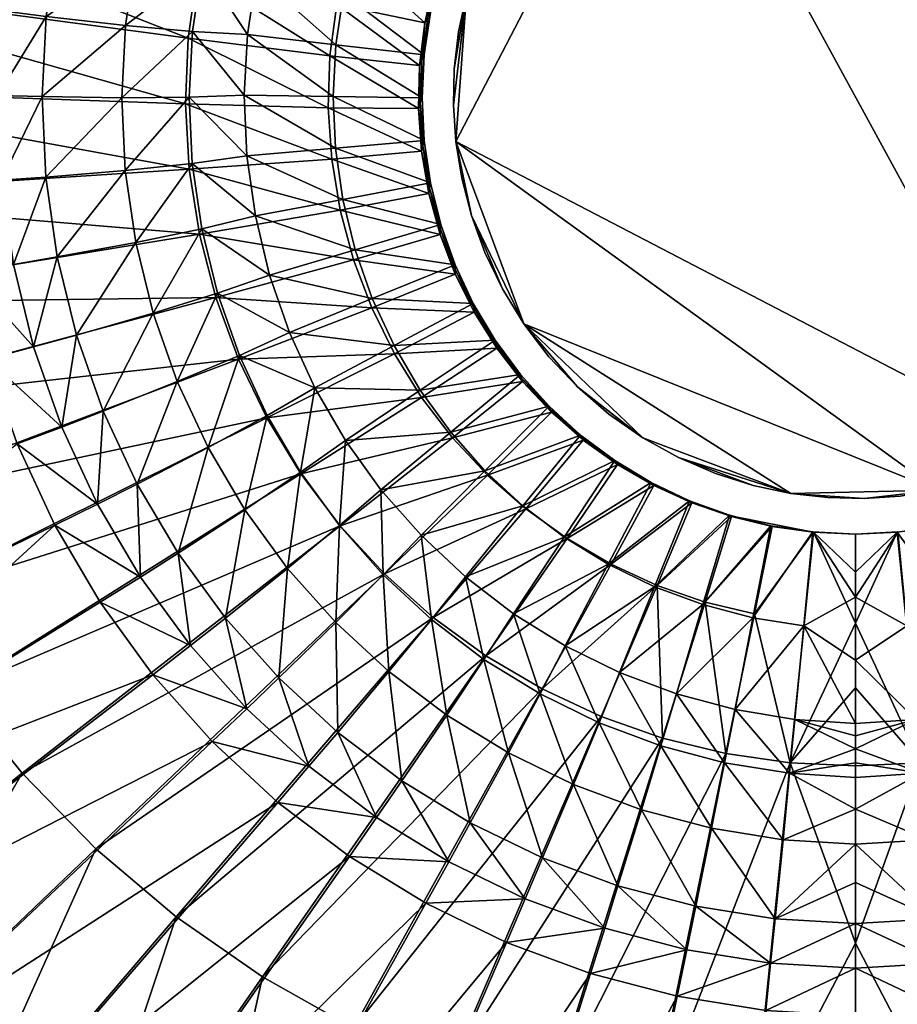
# Model space of a CAD drawing. Header units: inches. Extents: x -8.3 to 8.3, y -8.1 to 8.4.
# Tile 6 of 19: x -1.9 to 0.1, y -2 to 0.2. Entities that reach past the tile are written whole.
import ezdxf

# ---------------------------------------------------------------- set-up
doc = ezdxf.new("R2010")
doc.units = ezdxf.units.IN
doc.layers.get('0').update_dxf_attribs({"true_color": 0xc2ced6})

msp = doc.modelspace()

# ---------------------------------------------------------------- meshes
at = {"color": 7, "true_color": 0xf7fdff}
mesh = msp.add_polyface(dxfattribs=at)
corners = [(-1.8225, 0.1803, 1.1656), (-1.8318, -0.0002, 1.1652), (-1.932, 0.0025, 1.2358), (-1.922, 0.1928, 1.2363), (-1.6441, 0.1602, 0.9183), (-1.6522, -0.0028, 0.9181), (-1.4929, 0.1467, 0.5301), (-1.5004, -0.0017, 0.53), (-1.7959, 0.3589, 1.1658), (-1.8936, 0.3811, 1.2365), (-1.6202, 0.3216, 0.9185), (-1.4711, 0.2935, 0.5302), (-1.752, 0.5341, 1.1659), (-1.8472, 0.5658, 1.2366), (-1.5809, 0.4799, 0.9186), (-1.4353, 0.4376, 0.5302), (-1.6915, 0.7043, 1.1657), (-1.7831, 0.745, 1.2365), (-1.5265, 0.6336, 0.9185), (-1.6147, 0.8677, 1.1655), (-1.4574, 0.7814, 0.9183), (-2.0391, 0.0061, 1.2712), (-2.0283, 0.2069, 1.2717), (-1.998, 0.4056, 1.272), (-1.8807, 0.7893, 1.272), (-1.9487, 0.6004, 1.2721), (-3.0323, 0.6555, 1.2824), (-2.9537, 0.9504, 1.2825), (-3.0819, 0.3539, 1.2819), (-2.4718, 0.5105, 2.1579), (-2.4975, 0.2643, 2.1514), (-1.5027, 0.1317, 1.7837), (-1.482, 0.2785, 1.7841), (-2.4216, 0.7539, 2.1642), (-1.447, 0.4226, 1.7843), (-2.3473, 0.9921, 2.1702), (-1.3979, 0.5627, 1.7842), (-2.4989, 0.0179, 2.1448), (-1.5088, -0.0162, 1.7832)]
mesh.append_faces([[corners[k] for k in face] for face in [(0, 1, 2), (2, 3, 0), (4, 5, 1), (1, 0, 4), (6, 7, 5), (5, 4, 6), (8, 0, 3), (3, 9, 8), (10, 4, 0), (0, 8, 10), (11, 6, 4), (4, 10, 11), (12, 8, 9), (9, 13, 12), (14, 10, 8), (8, 12, 14), (10, 14, 15), (16, 12, 13), (13, 17, 16), (18, 14, 12), (12, 16, 18), (19, 16, 17), (20, 18, 16), (16, 19, 20), (22, 3, 2), (23, 9, 3), (24, 17, 13), (25, 13, 9), (23, 26, 27), (29, 30, 31), (33, 29, 32), (35, 33, 34), (30, 37, 38)]], dxfattribs={"vtx0": -1, "vtx1": -1, "vtx2": -1, "color": 7})
mesh.append_faces([[corners[k] for k in face] for face in [(2, 21, 22), (3, 22, 23), (13, 25, 24), (9, 23, 25), (26, 23, 22), (27, 25, 23), (28, 22, 21)]], dxfattribs={"vtx0": -1, "vtx2": -1, "color": 7})
mesh.append_faces([[corners[k] for k in face] for face in [(31, 32, 29), (32, 34, 33), (34, 36, 35), (38, 31, 30)]], dxfattribs={"vtx1": -1, "vtx2": -1, "color": 7})
at = {"color": 9, "true_color": 0xc8c8c8}
mesh = msp.add_polyface(dxfattribs=at)
corners = [(-0.9053, -0.0197, 1.0827), (-0.9053, -0.0197, 1.2795), (-0.9034, 0.0617, 1.0827), (-0.9034, 0.0617, 1.2795), (-0.8999, -0.1009, 1.0827), (-0.8999, -0.1009, 1.2795), (-0.8938, 0.1454, 1.0827), (-0.8938, 0.1454, 1.2795), (-0.8866, -0.1841, 1.0827), (-0.8866, -0.1841, 1.2795), (-0.8758, 0.2302, 1.0827), (-0.8758, 0.2302, 1.2795), (-0.8649, -0.268, 1.0827), (-0.8649, -0.268, 1.2795), (-0.849, 0.3149, 1.0827), (-0.849, 0.3149, 1.2795), (-0.8345, -0.3515, 1.0827), (-0.8345, -0.3515, 1.2795), (-0.8132, 0.3983, 1.0827), (-0.8132, 0.3983, 1.2795), (-0.7951, -0.4333, 1.0827), (-0.7951, -0.4333, 1.2795), (-0.7685, 0.4789, 1.0827), (-0.7685, 0.4789, 1.2795), (-0.747, -0.5119, 1.0827), (-0.747, -0.5119, 1.2795), (-0.7152, 0.5553, 1.0827), (-0.7152, 0.5553, 1.2795), (-0.6904, -0.5859, 1.0827), (-0.6904, -0.5859, 1.2795), (-0.6541, 0.6262, 1.0827), (-0.6541, 0.6262, 1.2795), (-0.6262, -0.6541, 1.0827), (-0.6262, -0.6541, 1.2795), (-0.5859, 0.6904, 1.0827), (-0.5859, 0.6904, 1.2795), (-0.5553, -0.7152, 1.0827), (-0.5553, -0.7152, 1.2795), (-0.5119, 0.747, 1.0827), (-0.5119, 0.747, 1.2795), (-0.4789, -0.7685, 1.0827), (-0.4789, -0.7685, 1.2795), (-0.4333, 0.7951, 1.0827), (-0.4333, 0.7951, 1.2795), (-0.3983, -0.8132, 1.0827), (-0.3983, -0.8132, 1.2795), (-0.3515, 0.8345, 1.0827), (-0.3515, 0.8345, 1.2795), (-0.3149, -0.849, 1.0827), (-0.3149, -0.849, 1.2795), (-0.268, 0.8649, 1.0827), (-0.268, 0.8649, 1.2795), (-0.2302, -0.8758, 1.0827), (-0.2302, -0.8758, 1.2795), (-0.1841, 0.8866, 1.0827), (-0.1841, 0.8866, 1.2795), (-0.1454, -0.8938, 1.0827), (-0.1454, -0.8938, 1.2795), (-0.1009, 0.8999, 1.0827), (-0.1009, 0.8999, 1.2795), (-0.0617, -0.9034, 1.0827), (-0.0617, -0.9034, 1.2795), (-0.0197, 0.9053, 1.0827), (-0.0197, 0.9053, 1.2795), (0.0197, -0.9053, 1.0827), (0.0197, -0.9053, 1.2795), (0.0617, 0.9034, 1.0827), (0.0617, 0.9034, 1.2795), (0.1009, -0.8999, 1.0827), (0.1009, -0.8999, 1.2795), (0.1454, 0.8938, 1.0827), (0.1454, 0.8938, 1.2795), (0.1841, -0.8866, 1.0827), (0.1841, -0.8866, 1.2795), (0.2302, 0.8758, 1.0827), (0.2302, 0.8758, 1.2795), (0.268, -0.8649, 1.0827), (0.268, -0.8649, 1.2795), (0.3149, 0.849, 1.0827), (0.3149, 0.849, 1.2795), (0.3515, -0.8345, 1.0827), (0.3515, -0.8345, 1.2795), (0.3983, 0.8132, 1.0827), (0.3983, 0.8132, 1.2795), (0.4333, -0.7951, 1.0827), (0.4333, -0.7951, 1.2795), (0.4789, 0.7685, 1.0827), (0.4789, 0.7685, 1.2795), (0.5119, -0.747, 1.0827), (0.5119, -0.747, 1.2795), (0.5553, 0.7152, 1.0827), (0.5553, 0.7152, 1.2795), (0.5859, -0.6904, 1.0827), (0.5859, -0.6904, 1.2795), (0.6262, 0.6541, 1.0827), (0.6262, 0.6541, 1.2795), (0.6541, -0.6262, 1.0827), (0.6541, -0.6262, 1.2795), (0.6904, 0.5859, 1.0827), (0.6904, 0.5859, 1.2795), (0.7152, -0.5553, 1.0827), (0.7152, -0.5553, 1.2795), (0.747, 0.5119, 1.0827), (0.747, 0.5119, 1.2795), (0.7685, -0.4789, 1.0827), (0.7685, -0.4789, 1.2795), (0.7951, 0.4333, 1.0827), (0.7951, 0.4333, 1.2795), (0.8132, -0.3983, 1.0827), (0.8132, -0.3983, 1.2795), (0.8345, 0.3515, 1.0827), (0.8345, 0.3515, 1.2795), (0.849, -0.3149, 1.0827), (0.849, -0.3149, 1.2795), (0.8649, 0.268, 1.0827), (0.8649, 0.268, 1.2795), (0.8758, -0.2302, 1.0827), (0.8758, -0.2302, 1.2795), (0.8866, 0.1841, 1.0827), (0.8866, 0.1841, 1.2795), (0.8938, -0.1454, 1.0827), (0.8938, -0.1454, 1.2795), (0.8999, 0.1009, 1.0827), (0.8999, 0.1009, 1.2795), (0.9034, -0.0617, 1.0827), (0.9034, -0.0617, 1.2795), (0.9053, 0.0197, 1.0827), (0.9053, 0.0197, 1.2795)]
mesh.append_faces([[corners[k] for k in face] for face in [(4, 12, 8), (10, 2, 6), (26, 18, 22), (42, 34, 38), (84, 92, 88), (100, 108, 104), (120, 126, 124), (82, 74, 78), (70, 62, 66), (21, 13, 17), (33, 25, 29), (53, 45, 49), (41, 33, 37), (11, 19, 15), (43, 51, 47), (65, 57, 61), (73, 65, 69), (121, 113, 117), (87, 95, 91), (103, 111, 107)]], dxfattribs={"vtx0": -1, "color": 9})
mesh.append_faces([[corners[k] for k in face] for face in [(40, 56, 44), (54, 42, 50), (80, 72, 84), (92, 84, 96), (25, 13, 21), (5, 11, 1), (57, 45, 53), (113, 121, 109), (123, 121, 127)]], dxfattribs={"vtx0": -1, "vtx1": -1, "color": 9})
mesh.append_faces([[corners[k] for k in face] for face in [(72, 24, 4), (24, 12, 4), (42, 84, 4), (40, 24, 56), (24, 40, 32), (72, 56, 24), (18, 42, 10), (18, 26, 34), (42, 18, 34), (10, 42, 4), (42, 62, 84), (84, 72, 4), (70, 84, 62), (102, 108, 84), (122, 120, 108), (108, 96, 84), (102, 82, 94), (82, 84, 70), (102, 84, 82), (102, 110, 122), (108, 102, 122), (64, 56, 72), (73, 5, 25), (25, 5, 13), (43, 5, 85), (41, 57, 25), (25, 33, 41), (73, 25, 57), (19, 11, 43), (19, 35, 27), (43, 35, 19), (11, 5, 43), (43, 85, 63), (85, 5, 73), (71, 63, 85), (103, 85, 109), (123, 109, 121), (109, 85, 97), (103, 95, 83), (83, 71, 85), (103, 83, 85), (103, 123, 111), (109, 123, 103), (65, 73, 57)]], dxfattribs={"vtx0": -1, "vtx1": -1, "vtx2": -1, "color": 9})
mesh.append_faces([[corners[k] for k in face] for face in [(10, 0, 2), (42, 54, 58), (42, 58, 62), (108, 100, 96), (94, 82, 86), (82, 70, 74), (110, 118, 122), (11, 3, 1), (43, 59, 55), (43, 63, 59), (109, 97, 101), (95, 87, 83), (83, 75, 71), (111, 123, 119)]], dxfattribs={"vtx0": -1, "vtx2": -1, "color": 9})
mesh.append_faces([[corners[k] for k in face] for face in [(30, 34, 26), (76, 72, 80), (114, 118, 110), (98, 102, 94), (31, 27, 35), (77, 81, 73), (115, 111, 119), (99, 95, 103)]], dxfattribs={"vtx1": -1, "color": 9})
mesh.append_faces([[corners[k] for k in face] for face in [(62, 58, 59), (59, 63, 62), (58, 54, 55), (55, 59, 58), (54, 50, 51), (51, 55, 54), (50, 46, 47), (47, 51, 50), (46, 42, 43), (43, 47, 46), (42, 38, 39), (39, 43, 42), (38, 34, 35), (35, 39, 38), (34, 30, 31), (31, 35, 34), (30, 26, 27), (27, 31, 30), (26, 22, 23), (23, 27, 26), (22, 18, 19), (19, 23, 22), (18, 14, 15), (15, 19, 18), (14, 10, 11), (11, 15, 14), (10, 6, 7), (7, 11, 10), (6, 2, 3), (3, 7, 6), (2, 0, 1), (1, 3, 2), (0, 4, 5), (5, 1, 0), (4, 8, 9), (9, 5, 4), (8, 12, 13), (13, 9, 8), (12, 16, 17), (17, 13, 12), (16, 20, 21), (21, 17, 16), (20, 24, 25), (25, 21, 20), (24, 28, 29), (29, 25, 24), (28, 32, 33), (33, 29, 28), (32, 36, 37), (37, 33, 32), (36, 40, 41), (41, 37, 36), (40, 44, 45), (45, 41, 40), (44, 48, 49), (49, 45, 44), (48, 52, 53), (53, 49, 48), (52, 56, 57), (57, 53, 52), (56, 60, 61), (61, 57, 56), (60, 64, 65), (65, 61, 60), (64, 68, 69), (69, 65, 64), (68, 72, 73), (73, 69, 68), (72, 76, 77), (77, 73, 72), (76, 80, 81), (81, 77, 76), (80, 84, 85), (85, 81, 80), (84, 88, 89), (89, 85, 84), (88, 92, 93), (93, 89, 88), (92, 96, 97), (97, 93, 92), (96, 100, 101), (101, 97, 96), (100, 104, 105), (105, 101, 100), (104, 108, 109), (109, 105, 104), (108, 112, 113), (113, 109, 108), (112, 116, 117), (117, 113, 112), (116, 120, 121), (121, 117, 116), (120, 124, 125), (125, 121, 120), (124, 126, 127), (127, 125, 124), (126, 122, 123), (123, 127, 126), (122, 118, 119), (119, 123, 122), (118, 114, 115), (115, 119, 118), (114, 110, 111), (111, 115, 114), (110, 106, 107), (107, 111, 110), (106, 102, 103), (103, 107, 106), (102, 98, 99), (99, 103, 102), (98, 94, 95), (95, 99, 98), (94, 90, 91), (91, 95, 94), (90, 86, 87), (87, 91, 90), (86, 82, 83), (83, 87, 86), (82, 78, 79), (79, 83, 82), (78, 74, 75), (75, 79, 78), (74, 70, 71), (71, 75, 74), (70, 66, 67), (67, 71, 70), (66, 62, 63), (63, 67, 66), (24, 20, 12), (4, 0, 10), (56, 52, 44), (112, 108, 120), (122, 126, 120), (41, 45, 57), (55, 51, 43), (81, 85, 73), (93, 97, 85)]], dxfattribs={"vtx1": -1, "vtx2": -1, "color": 9})
mesh.append_faces([[corners[k] for k in face] for face in [(20, 16, 12), (32, 28, 24), (52, 48, 44), (40, 36, 32), (10, 14, 18), (42, 46, 50), (64, 60, 56), (72, 68, 64), (120, 116, 112), (86, 90, 94), (102, 106, 110), (5, 9, 13), (11, 7, 3), (27, 23, 19), (43, 39, 35), (85, 89, 93), (101, 105, 109), (121, 125, 127), (83, 79, 75), (71, 67, 63)]], dxfattribs={"vtx2": -1, "color": 9})
at = {"color": 7, "true_color": 0xf7fdff}
mesh = msp.add_polyface(dxfattribs=at)
corners = [(-0.9571, 0.1891), (-1.1528, 0.232, 0.0004), (-1.1245, 0.345, 0.0004), (-0.9338, 0.2827), (-0.9711, 0.0937), (-1.17, 0.1167, 0.0004), (-1.176, 0.0003, 0.0004), (-0.9758, -0.0026), (-0.9711, -0.099), (-1.3689, 0.1397, 0.0008), (-1.3485, 0.2748, 0.0008), (-1.3763, 0.0032, 0.0008), (-1.3151, 0.4072, 0.0008), (-1.4353, 0.4376, 0.5302), (-1.4711, 0.2935, 0.5302), (-1.6202, 0.3216, 0.9185), (-1.4929, 0.1467, 0.5301), (-1.5004, -0.0017, 0.53), (-0.98, -0.0147, 0.6081), (-0.9764, 0.0819, 0.6082), (-0.9817, 0.07, 1.2164), (-0.9842, -0.0267, 1.2161), (-0.9696, 0.1663, 1.2165), (-0.9633, 0.1777, 0.6083), (-0.948, 0.2611, 1.2166), (-0.9409, 0.2719, 0.6083), (-1.1871, -0.0251, 1.5589), (-1.1834, 0.0914, 1.5593), (-1.5027, 0.1317, 1.7837), (-1.5088, -0.0162, 1.7832), (-1.482, 0.2785, 1.7841), (-1.1682, 0.2072, 1.5596), (-1.447, 0.4226, 1.7843), (-1.1416, 0.3211, 1.5597), (-1.1039, 0.4321, 1.5597), (-0.9171, 0.3536, 1.2166)]
mesh.append_faces([[corners[k] for k in face] for face in [(0, 1, 2), (4, 5, 1), (7, 6, 5), (10, 1, 5), (9, 5, 6), (12, 2, 1), (13, 14, 15), (11, 17, 16), (9, 16, 14), (18, 19, 20), (19, 23, 22), (23, 25, 24), (23, 19, 4), (25, 23, 0), (19, 18, 7), (26, 27, 28), (27, 31, 30), (31, 33, 32), (31, 27, 20), (33, 31, 22), (34, 33, 24), (27, 26, 21)]], dxfattribs={"vtx0": -1, "vtx1": -1, "vtx2": -1, "color": 7})
mesh.append_faces([[corners[k] for k in face] for face in [(2, 3, 0), (1, 0, 4), (6, 7, 8), (5, 4, 7), (5, 9, 10), (6, 11, 9), (1, 10, 12), (16, 9, 11), (14, 10, 9)]], dxfattribs={"vtx0": -1, "vtx2": -1, "color": 7})
mesh.append_faces([[corners[k] for k in face] for face in [(12, 10, 14), (20, 21, 18), (22, 20, 19), (24, 22, 23), (4, 0, 23), (7, 4, 19), (28, 29, 26), (30, 28, 27), (32, 30, 31), (20, 22, 31), (22, 24, 33), (24, 35, 34), (21, 20, 27)]], dxfattribs={"vtx1": -1, "vtx2": -1, "color": 7})
mesh = msp.add_polyface(dxfattribs=at)
corners = [(-1.694, -0.7086, 1.1625), (-1.7543, -0.5374, 1.1632), (-1.5817, -0.4878, 0.9167), (-1.4367, -0.4427, 0.5292), (-1.3874, -0.5832, 0.5289), (-1.5272, -0.6422, 0.9162), (-1.7975, -0.3611, 1.164), (-1.8509, -0.5639, 1.2337), (-1.8963, -0.378, 1.2345), (-1.6209, -0.3287, 0.9172), (-1.4722, -0.298, 0.5295), (-1.8235, -0.1815, 1.1646), (-1.9234, -0.1886, 1.2352), (-1.6445, -0.1665, 0.9177), (-1.4935, -0.1505, 0.5298), (-1.8318, -0.0002, 1.1652), (-1.932, 0.0025, 1.2358), (-1.6522, -0.0028, 0.9181), (-1.5004, -0.0017, 0.53), (-2.0304, -0.1955, 1.2706), (-2.0021, -0.3953, 1.2697), (-2.0391, 0.0061, 1.2712), (-1.9545, -0.5915, 1.2688), (-1.3514, -0.269, 0.0008), (-1.3194, -0.4022, 0.0008), (-1.3704, -0.1335, 0.0008), (-1.3763, 0.0032, 0.0008), (-3.0527, -0.561, 1.2782), (-3.0922, -0.2572, 1.2797), (-3.102, 0.0485, 1.281), (-1.3896, -0.5913, 1.7797), (-1.4405, -0.4528, 1.7807), (-2.3606, -0.6993, 2.1254), (-2.4762, -0.2264, 2.1382), (-2.4298, -0.4662, 2.1317), (-1.4775, -0.3099, 1.7816), (-1.5004, -0.1639, 1.7824), (-1.5088, -0.0162, 1.7832), (-2.4989, 0.0179, 2.1448), (-1.1794, -0.1412, 1.5584)]
mesh.append_faces([[corners[k] for k in face] for face in [(0, 1, 2), (3, 4, 5), (5, 2, 3), (6, 1, 7), (7, 8, 6), (9, 2, 1), (1, 6, 9), (10, 3, 2), (2, 9, 10), (11, 6, 8), (8, 12, 11), (13, 9, 6), (6, 11, 13), (14, 10, 9), (9, 13, 14), (15, 11, 12), (12, 16, 15), (17, 13, 11), (11, 15, 17), (18, 14, 13), (13, 17, 18), (19, 12, 8), (21, 16, 12), (20, 8, 7), (24, 3, 10), (23, 10, 14), (25, 14, 18), (33, 34, 35), (38, 33, 36), (34, 32, 31)]], dxfattribs={"vtx0": -1, "vtx1": -1, "vtx2": -1, "color": 7})
mesh.append_faces([[corners[k] for k in face] for face in [(8, 20, 19), (12, 19, 21), (7, 22, 20), (10, 23, 24), (14, 25, 23), (18, 26, 25), (27, 20, 22), (28, 19, 20), (29, 21, 19)]], dxfattribs={"vtx0": -1, "vtx2": -1, "color": 7})
mesh.append_faces([[corners[k] for k in face] for face in [(30, 31, 32), (35, 36, 33), (36, 37, 38), (31, 35, 34), (37, 36, 39)]], dxfattribs={"vtx1": -1, "vtx2": -1, "color": 7})
mesh = msp.add_polyface(dxfattribs=at)
corners = [(-0.9711, -0.099), (-1.1708, -0.1162, 0.0004), (-1.176, 0.0003, 0.0004), (-0.9571, -0.1944), (-1.1542, -0.2317, 0.0004), (-0.9015, -0.3788), (-1.0881, -0.4552, 0.0004), (-1.1266, -0.3451, 0.0004), (-0.9338, -0.288), (-0.8606, -0.466), (-1.0391, -0.561, 0.0003), (-1.3514, -0.269, 0.0008), (-1.3704, -0.1335, 0.0008), (-1.3194, -0.4022, 0.0008), (-1.2746, -0.5316, 0.0007), (-1.3763, 0.0032, 0.0008), (-1.2176, -0.656, 0.0007), (-1.3874, -0.5832, 0.5289), (-1.4367, -0.4427, 0.5292), (-0.959, -0.2062, 0.6077), (-0.9742, -0.111, 0.6079), (-0.9773, -0.123, 1.2158), (-0.9842, -0.0267, 1.2161), (-0.98, -0.0147, 0.6081), (-0.9758, -0.0026), (-1.0381, -0.5796, 1.556), (-1.0893, -0.476, 1.5566), (-1.3896, -0.5913, 1.7797), (-1.4405, -0.4528, 1.7807), (-1.1302, -0.3677, 1.5573), (-1.5004, -0.1639, 1.7824), (-1.4775, -0.3099, 1.7816), (-1.1603, -0.2558, 1.5579), (-1.1794, -0.1412, 1.5584), (-1.1871, -0.0251, 1.5589), (-1.5088, -0.0162, 1.7832), (-0.8585, -0.4858, 1.2144), (-0.9355, -0.3107, 1.2151), (-0.961, -0.218, 1.2155), (-0.9012, -0.4002, 1.2147)]
mesh.append_faces([[corners[k] for k in face] for face in [(0, 1, 2), (3, 4, 1), (5, 6, 7), (9, 10, 6), (8, 7, 4), (12, 1, 4), (11, 4, 7), (13, 7, 6), (15, 2, 1), (14, 6, 10), (14, 17, 18), (19, 20, 21), (20, 23, 22), (23, 20, 0), (25, 26, 27), (26, 29, 28), (32, 33, 30), (29, 32, 31), (33, 34, 35), (26, 25, 36), (32, 29, 37), (33, 32, 38), (29, 26, 39), (34, 33, 21)]], dxfattribs={"vtx0": -1, "vtx1": -1, "vtx2": -1, "color": 7})
mesh.append_faces([[corners[k] for k in face] for face in [(1, 0, 3), (7, 8, 5), (4, 3, 8), (4, 11, 12), (7, 13, 11), (6, 14, 13), (1, 12, 15), (10, 16, 14), (17, 14, 16), (18, 13, 14)]], dxfattribs={"vtx0": -1, "vtx2": -1, "color": 7})
mesh.append_faces([[corners[k] for k in face] for face in [(22, 21, 20), (3, 0, 20), (0, 24, 23), (28, 27, 26), (30, 31, 32), (31, 28, 29), (37, 38, 32), (38, 21, 33), (39, 37, 29), (21, 22, 34)]], dxfattribs={"vtx1": -1, "vtx2": -1, "color": 7})
mesh = msp.add_polyface(dxfattribs=at)
corners = [(-1.0881, -0.4552, 0.0004), (-0.9015, -0.3788), (-0.8606, -0.466), (-0.7543, -0.6262), (-0.9115, -0.7558, 0.0003), (-0.98, -0.6615, 0.0003), (-0.8114, -0.5487), (-0.69, -0.6977), (-0.8342, -0.8429, 0.0002), (-1.0391, -0.561, 0.0003), (-0.619, -0.7624), (-0.7487, -0.922, 0.0002), (-0.9783, -0.9882, 0.0004), (-1.0687, -0.8855, 0.0005), (-0.6871, -0.7044, 0.6067), (-0.7519, -0.6341, 0.6068), (-0.7494, -0.642, 1.2137), (-0.8077, -0.5666, 1.214), (-0.8095, -0.5577, 0.607), (-0.8585, -0.4858, 1.2144), (-0.8595, -0.4759, 0.6072), (-0.9012, -0.4002, 1.2147), (-0.9014, -0.3895, 0.6074), (-0.9355, -0.3107, 1.2151), (-0.9347, -0.2993, 0.6076), (-0.9773, -0.123, 1.2158), (-0.961, -0.218, 1.2155), (-0.959, -0.2062, 0.6077), (-0.9338, -0.288), (-0.9571, -0.1944), (-0.9742, -0.111, 0.6079), (-0.7423, -0.9286, 1.5538), (-0.8285, -0.8528, 1.5542), (-1.0604, -1.0754, 1.7761), (-0.907, -0.7688, 1.5548), (-1.1601, -0.9672, 1.7769), (-0.6842, -0.7111, 1.2134), (-0.9771, -0.6775, 1.5553), (-1.0381, -0.5796, 1.556), (-1.0893, -0.476, 1.5566)]
mesh.append_faces([[corners[k] for k in face] for face in [(3, 4, 5), (7, 8, 4), (6, 5, 9), (10, 11, 8), (13, 4, 8), (12, 8, 11), (14, 15, 16), (15, 18, 17), (18, 20, 19), (20, 22, 21), (22, 24, 23), (24, 27, 26), (18, 15, 3), (20, 18, 6), (22, 20, 2), (27, 24, 28), (30, 27, 29), (24, 22, 1), (31, 32, 33), (32, 34, 35), (34, 32, 36), (37, 34, 16), (38, 37, 17)]], dxfattribs={"vtx0": -1, "vtx1": -1, "vtx2": -1, "color": 7})
mesh.append_faces([[corners[k] for k in face] for face in [(0, 1, 2), (5, 6, 3), (4, 3, 7), (9, 2, 6), (8, 12, 13)]], dxfattribs={"vtx0": -1, "vtx2": -1, "color": 7})
mesh.append_faces([[corners[k] for k in face] for face in [(17, 16, 15), (19, 17, 18), (21, 19, 20), (23, 21, 22), (25, 26, 27), (26, 23, 24), (7, 3, 15), (3, 6, 18), (6, 2, 20), (2, 1, 22), (28, 29, 27), (1, 28, 24), (36, 16, 34), (16, 17, 37), (17, 19, 38), (19, 21, 39)]], dxfattribs={"vtx1": -1, "vtx2": -1, "color": 7})
mesh = msp.add_polyface(dxfattribs=at)
corners = [(-1.3708, -1.379, 1.2294), (-1.4977, -1.2365, 1.2302), (-1.4189, -1.1747, 1.1602), (-1.5255, -1.0287, 1.1609), (-1.6101, -1.0824, 1.231), (-1.375, -0.9311, 0.915), (-1.6174, -0.873, 1.1617), (-1.707, -0.918, 1.2319), (-1.458, -0.7906, 0.9156), (-1.3247, -0.7183, 0.5286), (-1.694, -0.7086, 1.1625), (-1.7876, -0.7445, 1.2328), (-1.5272, -0.6422, 0.9162), (-1.3874, -0.5832, 0.5289), (-1.7543, -0.5374, 1.1632), (-1.8509, -0.5639, 1.2337), (-1.5817, -0.4878, 0.9167), (-1.5823, -1.3022, 1.2649), (-1.4484, -1.4529, 1.2641), (-1.803, -0.9655, 1.2668), (-1.7009, -1.1392, 1.2658), (-1.9545, -0.5915, 1.2688), (-1.8879, -0.7822, 1.2678), (-2.4254, -1.9508, 1.2687), (-2.6051, -1.6993, 1.2706), (-2.7589, -1.4316, 1.2725), (-2.9835, -0.8599, 1.2764), (-2.7308, -1.7817, 2.4981), (-2.026, -1.3377, 2.1085), (-2.1575, -1.137, 2.1137), (-1.7103, -1.6946, 2.0996), (-1.5294, -1.8479, 2.0961), (-0.9507, -1.1732, 1.7755), (-1.8764, -1.5241, 2.1038), (-1.1601, -0.9672, 1.7769), (-1.2487, -0.8497, 1.7778), (-1.3255, -0.724, 1.7787), (-1.0604, -1.0754, 1.7761), (-2.3606, -0.6993, 2.1254), (-2.2694, -0.9236, 2.1193), (-1.3896, -0.5913, 1.7797)]
mesh.append_faces([[corners[k] for k in face] for face in [(0, 1, 2), (3, 2, 1), (1, 4, 3), (2, 3, 5), (6, 3, 4), (4, 7, 6), (8, 5, 3), (3, 6, 8), (5, 8, 9), (10, 6, 7), (7, 11, 10), (12, 8, 6), (6, 10, 12), (13, 9, 8), (8, 12, 13), (14, 10, 11), (11, 15, 14), (16, 12, 10), (17, 1, 0), (19, 7, 4), (20, 4, 1), (21, 15, 11), (22, 11, 7), (24, 25, 19), (27, 28, 29), (30, 31, 32), (28, 33, 34), (29, 28, 35), (33, 30, 37), (38, 39, 40), (39, 29, 36)]], dxfattribs={"vtx0": -1, "vtx1": -1, "vtx2": -1, "color": 7})
mesh.append_faces([[corners[k] for k in face] for face in [(0, 18, 17), (4, 20, 19), (1, 17, 20), (11, 22, 21), (7, 19, 22), (23, 17, 18), (24, 20, 17), (26, 21, 22)]], dxfattribs={"vtx0": -1, "vtx2": -1, "color": 7})
mesh.append_faces([[corners[k] for k in face] for face in [(19, 20, 24), (22, 19, 25), (34, 35, 28), (35, 36, 29), (36, 40, 39)]], dxfattribs={"vtx1": -1, "vtx2": -1, "color": 7})
mesh = msp.add_polyface(dxfattribs=at)
corners = [(-0.9115, -0.7558, 0.0003), (-1.0687, -0.8855, 0.0005), (-1.1487, -0.7744, 0.0006), (-0.98, -0.6615, 0.0003), (-1.2176, -0.656, 0.0007), (-1.0391, -0.561, 0.0003), (-1.1657, -1.4321, 1.159), (-1.0215, -1.5412, 1.1585), (-1.0784, -1.6236, 1.2282), (-1.2306, -1.5084, 1.2288), (-1.0505, -1.2949, 0.9137), (-0.9205, -1.3933, 0.9134), (-0.9547, -1.1781, 0.5275), (-1.2986, -1.3096, 1.1595), (-1.3708, -1.379, 1.2294), (-1.1703, -1.1844, 0.9141), (-1.0635, -1.0772, 0.5277), (-1.4189, -1.1747, 1.1602), (-1.2788, -1.0627, 0.9145), (-1.1621, -0.9663, 0.528), (-1.375, -0.9311, 0.915), (-1.2494, -0.8463, 0.5283), (-1.3247, -0.7183, 0.5286), (-1.3004, -1.5898, 1.2633), (-1.4484, -1.4529, 1.2641), (-0.9783, -0.9882, 0.0004), (-1.3874, -0.5832, 0.5289), (-0.8321, -1.2599, 1.775), (-0.9507, -1.1732, 1.7755), (-1.5294, -1.8479, 2.0961), (-1.0604, -1.0754, 1.7761), (-1.7103, -1.6946, 2.0996), (-1.1601, -0.9672, 1.7769), (-1.8764, -1.5241, 2.1038), (-0.8285, -0.8528, 1.5542), (-1.2487, -0.8497, 1.7778), (-0.907, -0.7688, 1.5548), (-0.9771, -0.6775, 1.5553), (-1.3255, -0.724, 1.7787), (-1.0381, -0.5796, 1.556), (-1.3896, -0.5913, 1.7797)]
mesh.append_faces([[corners[k] for k in face] for face in [(2, 3, 0), (4, 5, 3), (6, 7, 8), (8, 9, 6), (10, 11, 7), (7, 6, 10), (11, 10, 12), (13, 6, 9), (9, 14, 13), (15, 10, 6), (6, 13, 15), (16, 12, 10), (10, 15, 16), (17, 13, 14), (18, 15, 13), (13, 17, 18), (19, 16, 15), (15, 18, 19), (20, 18, 17), (21, 19, 18), (18, 20, 21), (22, 21, 20), (23, 9, 8), (24, 14, 9), (12, 16, 25), (19, 21, 2), (16, 19, 1), (4, 22, 26), (21, 22, 4), (36, 37, 35), (37, 39, 38)]], dxfattribs={"vtx0": -1, "vtx1": -1, "vtx2": -1, "color": 7})
mesh.append_faces([[corners[k] for k in face] for face in [(0, 1, 2), (3, 2, 4), (9, 23, 24)]], dxfattribs={"vtx0": -1, "vtx2": -1, "color": 7})
mesh.append_faces([[corners[k] for k in face] for face in [(2, 1, 19), (1, 25, 16), (4, 2, 21), (27, 28, 29), (28, 30, 31), (30, 32, 33), (32, 30, 34), (35, 32, 36), (38, 35, 37), (40, 38, 39)]], dxfattribs={"vtx1": -1, "vtx2": -1, "color": 7})
mesh = msp.add_polyface(dxfattribs=at)
corners = [(-0.46, -0.8695), (-0.5568, -1.0533, 0.0001), (-0.656, -0.9924, 0.0001), (-0.5421, -0.8199), (-0.8342, -0.8429, 0.0002), (-0.69, -0.6977), (-0.619, -0.7624), (-0.7487, -0.922, 0.0002), (-0.3734, -0.9107), (-0.0948, -0.9811, 0.6063), (-0.1873, -0.9682, 1.2127), (-0.094, -0.9814, 1.2127), (-0.3681, -0.9154, 1.2127), (-0.2789, -0.9461, 1.2127), (-0.2811, -0.9447, 0.6064), (-0.3707, -0.913, 0.6064), (-0.454, -0.8761, 1.2128), (-0.457, -0.8728, 0.6064), (0, -0.9856, 0.9095), (-0.2833, -0.9432), (-0.0956, -0.9808), (-0.1904, -0.9667), (-0.539, -0.8243, 0.6065), (-0.5358, -0.8287, 1.2129), (-0.6128, -0.7736, 1.2131), (-0.6159, -0.768, 0.6066), (-0.6871, -0.7044, 0.6067), (-0.6842, -0.7111, 1.2134), (-0.7494, -0.642, 1.2137), (0, -0.9856), (0, -0.9856, 0.3032), (-0.7519, -0.6341, 0.6068), (-0.5502, -1.0533, 1.5533), (-0.7423, -0.9286, 1.5538), (-0.6492, -0.9956, 1.5535), (-0.8285, -0.8528, 1.5542)]
mesh.append_faces([[corners[k] for k in face] for face in [(19, 14, 21)]], dxfattribs={"vtx0": -1, "vtx1": -1, "color": 7})
mesh.append_faces([[corners[k] for k in face] for face in [(0, 1, 2), (3, 2, 7), (14, 15, 12), (15, 17, 16), (9, 11, 18), (8, 15, 14), (14, 10, 9), (0, 17, 15), (21, 14, 9), (17, 22, 23), (22, 25, 24), (25, 26, 27), (6, 25, 22), (3, 22, 17), (20, 9, 30), (31, 26, 5), (26, 25, 6), (33, 34, 23), (34, 32, 16), (35, 33, 24)]], dxfattribs={"vtx0": -1, "vtx1": -1, "vtx2": -1, "color": 7})
mesh.append_faces([[corners[k] for k in face] for face in [(2, 3, 0), (4, 5, 6), (7, 6, 3), (1, 0, 8), (9, 10, 11), (14, 13, 10), (14, 19, 8), (15, 8, 0), (9, 20, 21), (22, 3, 6), (17, 0, 3)]], dxfattribs={"vtx0": -1, "vtx2": -1, "color": 7})
mesh.append_faces([[corners[k] for k in face] for face in [(29, 20, 30)]], dxfattribs={"vtx1": -1, "color": 7})
mesh.append_faces([[corners[k] for k in face] for face in [(12, 13, 14), (16, 12, 15), (23, 16, 17), (24, 23, 22), (27, 24, 25), (28, 27, 26), (6, 5, 26), (12, 16, 32), (23, 24, 33), (16, 23, 34), (24, 27, 35)]], dxfattribs={"vtx1": -1, "vtx2": -1, "color": 7})
mesh = msp.add_polyface(dxfattribs=at)
corners = [(-0.4522, -1.1041, 0.0001), (-0.3734, -0.9107), (-0.2833, -0.9432), (-0.5568, -1.0533, 0.0001), (-0.656, -0.9924, 0.0001), (-0.7698, -1.1649, 0.0003), (-0.8784, -1.0816, 0.0004), (-0.7487, -0.922, 0.0002), (-0.6536, -1.237, 0.0002), (-0.9783, -0.9882, 0.0004), (-0.3432, -1.1444, 0), (-0.4031, -1.3456, 0.0001), (-0.531, -1.2975, 0.0001), (-0.3241, -1.6482, 0.9129), (-0.4819, -1.6066, 0.9129), (-0.438, -1.4626, 0.527), (-0.577, -1.4108, 0.527), (-0.6348, -1.5499, 0.913), (-0.7815, -1.4786, 0.9131), (-0.7045, -1.7148, 1.158), (-0.7103, -1.3457, 0.5271), (-0.9205, -1.3933, 0.9134), (-0.8673, -1.6357, 1.1582), (-1.0215, -1.5412, 1.1585), (-0.8366, -1.2678, 0.5273), (-0.9547, -1.1781, 0.5275), (-0.2946, -1.5006, 0.5269), (-0.7056, -1.3344, 1.7746), (-0.8321, -1.2599, 1.775), (-1.3353, -1.9828, 2.0931), (-0.4341, -1.4449, 1.7743), (-0.3382, -1.1385, 1.5531), (-0.4462, -1.101, 1.5531), (-0.5725, -1.3963, 1.7744), (-0.5502, -1.0533, 1.5533), (-0.2789, -0.9461, 1.2127), (-0.3681, -0.9154, 1.2127), (-0.6492, -0.9956, 1.5535), (-0.9507, -1.1732, 1.7755), (-0.7423, -0.9286, 1.5538), (-1.0604, -1.0754, 1.7761)]
mesh.append_faces([[corners[k] for k in face] for face in [(1, 0, 3), (6, 7, 4), (5, 4, 3), (12, 0, 10), (8, 3, 0), (13, 14, 15), (16, 15, 14), (14, 17, 16), (18, 17, 19), (20, 16, 17), (17, 18, 20), (21, 18, 22), (22, 23, 21), (24, 20, 18), (18, 21, 24), (25, 24, 21), (15, 16, 12), (16, 20, 8), (26, 15, 11), (20, 24, 5), (24, 25, 6), (30, 31, 32), (32, 34, 27), (34, 32, 36), (34, 37, 28), (37, 39, 38)]], dxfattribs={"vtx0": -1, "vtx1": -1, "vtx2": -1, "color": 7})
mesh.append_faces([[corners[k] for k in face] for face in [(0, 1, 2), (4, 5, 6), (3, 8, 5), (7, 6, 9), (10, 11, 12), (0, 12, 8), (32, 33, 30)]], dxfattribs={"vtx0": -1, "vtx2": -1, "color": 7})
mesh.append_faces([[corners[k] for k in face] for face in [(12, 11, 15), (8, 12, 16), (5, 8, 20), (9, 6, 25), (6, 5, 24), (27, 28, 29), (27, 33, 32), (35, 36, 32), (28, 27, 34), (38, 28, 37), (40, 38, 39)]], dxfattribs={"vtx1": -1, "vtx2": -1, "color": 7})
mesh = msp.add_polyface(dxfattribs=at)
corners = [(0, -1.1276, 0), (0, -0.9856), (0.0956, -0.9808), (0.116, -1.1919, 0), (0.1904, -0.9667), (0.3432, -1.1444, 0), (0.2833, -0.9432), (0.3734, -0.9107), (0, -1.2697, 0), (0.2711, -1.3808, 0), (0.1363, -1.403, 0), (0, -1.4118, 0), (0.4031, -1.3456, 0.0001), (0.2946, -1.5006, 0.5269), (0.3241, -1.6482, 0.9129), (0.163, -1.6741, 0.9129), (0.1481, -1.5244, 0.5269), (0.438, -1.4626, 0.527), (0, -1.6054, 0.7375), (0, -1.5337, 0.5269), (0, -1.5006, 0.4084), (0, -1.4692, 0.2811), (0, -1.4396, 0.1449), (0.0948, -0.9811, 0.6063), (0.094, -0.9814, 1.2127), (0.1873, -0.9682, 1.2127), (0, -0.9856, 0.6063), (0, -0.9856, 0.9095), (0, -0.9856, 0.3032), (0, -1.3319, 1.6786), (0, -1.5074, 1.7743), (0.1465, -1.5007, 1.7743), (0.2271, -1.1654, 1.5531), (0.2916, -1.4798, 1.7743), (0.4341, -1.4449, 1.7743), (0.3382, -1.1385, 1.5531), (0, -1.1865, 1.553), (0.4462, -1.101, 1.5531), (0.3681, -0.9154, 1.2127), (0.2789, -0.9461, 1.2127), (0, -1.071, 1.3977)]
mesh.append_faces([[corners[k] for k in face] for face in [(6, 5, 4), (9, 5, 12), (20, 16, 19), (21, 16, 20), (29, 31, 36)]], dxfattribs={"vtx0": -1, "vtx1": -1, "color": 7})
mesh.append_faces([[corners[k] for k in face] for face in [(4, 5, 3), (9, 3, 5), (2, 3, 0), (10, 8, 3), (13, 14, 15), (15, 16, 13), (14, 13, 17), (16, 15, 18), (9, 13, 16), (16, 21, 10), (23, 27, 24), (2, 28, 23), (35, 32, 33), (24, 36, 31), (32, 24, 31), (39, 35, 37), (25, 32, 35)]], dxfattribs={"vtx0": -1, "vtx1": -1, "vtx2": -1, "color": 7})
mesh.append_faces([[corners[k] for k in face] for face in [(3, 2, 4), (5, 6, 7), (3, 9, 10), (16, 10, 9), (13, 9, 12), (23, 24, 25), (32, 31, 33), (37, 38, 39), (35, 39, 25), (24, 40, 36), (32, 25, 24)]], dxfattribs={"vtx0": -1, "vtx2": -1, "color": 7})
mesh.append_faces([[corners[k] for k in face] for face in [(11, 10, 22), (1, 28, 2)]], dxfattribs={"vtx1": -1, "color": 7})
mesh.append_faces([[corners[k] for k in face] for face in [(8, 0, 3), (18, 19, 16), (21, 22, 10), (26, 27, 23), (28, 26, 23), (33, 34, 35)]], dxfattribs={"vtx1": -1, "vtx2": -1, "color": 7})
mesh.append_faces([[corners[k] for k in face] for face in [(0, 1, 2), (10, 11, 8), (29, 30, 31)]], dxfattribs={"vtx2": -1, "color": 7})
mesh = msp.add_polyface(dxfattribs=at)
corners = [(-0.2833, -0.9432), (-0.3432, -1.1444, 0), (-0.4522, -1.1041, 0.0001), (-0.1904, -0.9667), (-0.2307, -1.1738, 0), (-0.116, -1.1919, 0), (-0.0956, -0.9808), (0, -1.1276, 0), (0, -0.9856), (-0.2711, -1.3808, 0), (-0.4031, -1.3456, 0.0001), (0, -1.2697, 0), (0, -1.4118, 0), (-0.1363, -1.403, 0), (-0.2946, -1.5006, 0.5269), (-0.1481, -1.5244, 0.5269), (-0.163, -1.6741, 0.9129), (-0.438, -1.4626, 0.527), (-0.3241, -1.6482, 0.9129), (0, -1.6054, 0.7375), (0, -1.5337, 0.5269), (0, -1.5006, 0.4084), (0, -1.4692, 0.2811), (0, -1.4396, 0.1449), (0, -0.9856, 0.9095), (0, -0.9856, 1.2126), (0.094, -0.9814, 1.2127), (0, -1.071, 1.3977), (-0.094, -0.9814, 1.2127), (0, -0.9856, 0.6063), (-0.0948, -0.9811, 0.6063), (0, -0.9856, 0.3032), (0, -1.3319, 1.6786), (-0.1465, -1.5007, 1.7743), (0, -1.5074, 1.7743), (-0.2271, -1.1654, 1.5531), (-0.2916, -1.4798, 1.7743), (-0.3382, -1.1385, 1.5531), (-0.4341, -1.4449, 1.7743), (0, -1.1865, 1.553), (-0.4462, -1.101, 1.5531), (-0.2789, -0.9461, 1.2127), (-0.1873, -0.9682, 1.2127)]
mesh.append_faces([[corners[k] for k in face] for face in [(24, 28, 25), (32, 33, 34)]], dxfattribs={"vtx0": -1, "color": 7})
mesh.append_faces([[corners[k] for k in face] for face in [(19, 15, 20), (22, 13, 23), (29, 30, 24), (31, 30, 29)]], dxfattribs={"vtx0": -1, "vtx1": -1, "color": 7})
mesh.append_faces([[corners[k] for k in face] for face in [(0, 1, 2), (3, 4, 1), (5, 6, 7), (6, 5, 4), (10, 1, 4), (9, 4, 5), (14, 15, 16), (17, 14, 18), (15, 19, 16), (15, 14, 9), (15, 13, 22), (36, 35, 37), (28, 33, 39), (35, 33, 28), (40, 37, 41), (37, 35, 42)]], dxfattribs={"vtx0": -1, "vtx1": -1, "vtx2": -1, "color": 7})
mesh.append_faces([[corners[k] for k in face] for face in [(1, 0, 3), (4, 3, 6), (4, 9, 10), (5, 11, 12), (5, 13, 9), (35, 36, 33), (37, 38, 36), (28, 39, 27), (35, 28, 42)]], dxfattribs={"vtx0": -1, "vtx2": -1, "color": 7})
mesh.append_faces([[corners[k] for k in face] for face in [(12, 23, 13), (25, 27, 26), (25, 28, 27)]], dxfattribs={"vtx1": -1, "color": 7})
mesh.append_faces([[corners[k] for k in face] for face in [(12, 13, 5), (7, 11, 5), (9, 13, 15), (10, 9, 14), (21, 20, 15), (22, 21, 15), (32, 39, 33), (42, 41, 37)]], dxfattribs={"vtx1": -1, "vtx2": -1, "color": 7})
mesh.append_faces([[corners[k] for k in face] for face in [(6, 8, 7), (24, 25, 26)]], dxfattribs={"vtx2": -1, "color": 7})
mesh = msp.add_polyface(dxfattribs=at)
corners = [(-0.8673, -1.6357, 1.1582), (-0.7045, -1.7148, 1.158), (-0.7438, -1.8069, 1.2276), (-0.9156, -1.7234, 1.2278), (-0.7815, -1.4786, 0.9131), (-1.0215, -1.5412, 1.1585), (-1.0784, -1.6236, 1.2282), (-0.9676, -1.8171, 1.2623), (-0.7861, -1.9054, 1.262), (-1.1396, -1.7116, 1.2627), (-1.3004, -1.5898, 1.2633), (-1.2073, -2.8832, 1.2625), (-0.5967, -1.9754, 1.2618), (-0.9165, -2.9912, 1.2621), (-1.486, -2.7469, 1.2632), (-2.6907, -3.2008, 1.2675), (-1.9955, -2.3953, 1.2654), (-1.7495, -2.5837, 1.2641), (-2.9947, -2.9144, 1.2698), (-2.2215, -2.1836, 1.2669), (-1.4484, -1.4529, 1.2641), (-2.4254, -1.9508, 1.2687), (-1.5823, -1.3022, 1.2649), (-2.6051, -1.6993, 1.2706), (-0.6929, -2.2685, 2.0878), (-0.929, -3.0208, 2.4513), (-0.6233, -3.0914, 2.4492), (-0.9152, -2.1938, 2.089), (-1.2276, -2.922, 2.4545), (-1.13, -2.0984, 2.0908), (-1.5166, -2.7956, 2.4588), (-1.3353, -1.9828, 2.0931), (-1.7935, -2.6422, 2.4642), (-2.2066, -3.238, 2.8883), (-2.0557, -2.4628, 2.4709), (-1.5294, -1.8479, 2.0961), (-2.5297, -3.018, 2.9001), (-2.3009, -2.2586, 2.4789), (-1.7103, -1.6946, 2.0996), (-1.8764, -1.5241, 2.1038), (-2.5267, -2.031, 2.4879), (-2.026, -1.3377, 2.1085), (-0.5725, -1.3963, 1.7744), (-0.7056, -1.3344, 1.7746), (-0.8321, -1.2599, 1.775)]
mesh.append_faces([[corners[k] for k in face] for face in [(0, 1, 2), (2, 3, 0), (1, 0, 4), (5, 0, 3), (3, 6, 5), (7, 3, 2), (9, 6, 3), (12, 13, 11), (8, 11, 14), (15, 16, 17), (18, 19, 16), (9, 17, 16), (7, 14, 17), (20, 19, 21), (10, 16, 19), (22, 21, 23), (24, 25, 26), (27, 28, 25), (25, 24, 27), (29, 30, 28), (28, 27, 29), (31, 32, 30), (30, 29, 31), (33, 32, 34), (35, 34, 32), (32, 31, 35), (36, 34, 37), (38, 37, 34), (34, 35, 38), (39, 40, 37), (37, 38, 39), (40, 39, 41), (29, 27, 42), (31, 29, 43), (35, 31, 44)]], dxfattribs={"vtx0": -1, "vtx1": -1, "vtx2": -1, "color": 7})
mesh.append_faces([[corners[k] for k in face] for face in [(2, 8, 7), (3, 7, 9), (6, 9, 10), (11, 8, 12), (14, 7, 8), (16, 10, 9), (17, 9, 7), (19, 20, 10)]], dxfattribs={"vtx0": -1, "vtx2": -1, "color": 7})
mesh.append_faces([[corners[k] for k in face] for face in [(42, 43, 29)]], dxfattribs={"vtx1": -1, "vtx2": -1, "color": 7})
mesh = msp.add_polyface(dxfattribs=at)
corners = [(-0.3597, -1.8235, 1.1578), (-0.1809, -1.8521, 1.1578), (-0.1909, -1.9517, 1.2274), (-0.3798, -1.9216, 1.2274), (-0.3241, -1.6482, 0.9129), (-0.163, -1.6741, 0.9129), (-0.2946, -1.5006, 0.5269), (-0.5348, -1.7776, 1.1578), (-0.5646, -1.8731, 1.2275), (-0.4819, -1.6066, 0.9129), (-0.7045, -1.7148, 1.158), (-0.7438, -1.8069, 1.2276), (-0.6348, -1.5499, 0.913), (0, -1.9631, 1.2274), (0, -2.0703, 1.2618), (-0.2018, -2.0583, 1.2618), (-0.4013, -2.0266, 1.2618), (-0.5967, -1.9754, 1.2618), (-0.7861, -1.9054, 1.262), (0, -1.863, 1.1578), (0, -1.77, 1.053), (0, -1.6841, 0.9129), (0, -1.6054, 0.7375), (-0.9165, -2.9912, 1.2621), (-0.6163, -3.0697, 1.2619), (0, -2.6029, 1.2618), (0, -3.1355, 1.2618), (-0.3128, -3.1336, 2.4481), (-0.2334, -2.3538, 2.0867), (-0.465, -2.3219, 2.0871), (-0.6233, -3.0914, 2.4492), (-0.6929, -2.2685, 2.0878), (0, -2.2917, 2.0572), (0, -1.9072, 1.9107), (-0.1465, -1.5007, 1.7743), (-0.2916, -1.4798, 1.7743), (0, -1.5074, 1.7743), (-0.4341, -1.4449, 1.7743), (-0.9152, -2.1938, 2.089), (-0.5725, -1.3963, 1.7744)]
mesh.append_faces([[corners[k] for k in face] for face in [(33, 28, 32)]], dxfattribs={"vtx0": -1, "vtx1": -1, "color": 7})
mesh.append_faces([[corners[k] for k in face] for face in [(0, 1, 2), (2, 3, 0), (4, 5, 1), (1, 0, 4), (5, 4, 6), (7, 0, 3), (3, 8, 7), (9, 4, 0), (0, 7, 9), (10, 7, 8), (8, 11, 10), (12, 9, 7), (7, 10, 12), (15, 2, 13), (16, 3, 2), (17, 8, 3), (18, 11, 8), (2, 1, 19), (1, 5, 21), (16, 24, 23), (27, 28, 29), (30, 29, 31), (32, 28, 27), (29, 28, 34), (33, 34, 28), (31, 29, 35), (38, 31, 37)]], dxfattribs={"vtx0": -1, "vtx1": -1, "vtx2": -1, "color": 7})
mesh.append_faces([[corners[k] for k in face] for face in [(2, 15, 16), (3, 16, 17), (8, 17, 18), (1, 20, 19), (23, 17, 16), (15, 25, 26), (24, 16, 15)]], dxfattribs={"vtx0": -1, "vtx2": -1, "color": 7})
mesh.append_faces([[corners[k] for k in face] for face in [(14, 25, 15)]], dxfattribs={"vtx1": -1, "color": 7})
mesh.append_faces([[corners[k] for k in face] for face in [(19, 13, 2), (21, 20, 1), (22, 21, 5), (34, 35, 29), (35, 37, 31), (37, 39, 38)]], dxfattribs={"vtx1": -1, "vtx2": -1, "color": 7})
mesh.append_faces([[corners[k] for k in face] for face in [(13, 14, 15), (33, 36, 34)]], dxfattribs={"vtx2": -1, "color": 7})
mesh = msp.add_polyface(dxfattribs=at)
corners = [(0.3597, -1.8235, 1.1578), (0.3798, -1.9216, 1.2274), (0.1909, -1.9517, 1.2274), (0.1809, -1.8521, 1.1578), (0.3241, -1.6482, 0.9129), (0.163, -1.6741, 0.9129), (0.5348, -1.7776, 1.1578), (0.5646, -1.8731, 1.2275), (0.4819, -1.6066, 0.9129), (0.7045, -1.7148, 1.158), (0.7438, -1.8069, 1.2276), (0.6348, -1.5499, 0.913), (0, -1.9631, 1.2274), (0.2018, -2.0583, 1.2618), (0, -2.0703, 1.2618), (0.4013, -2.0266, 1.2618), (0.5967, -1.9754, 1.2618), (0.7861, -1.9054, 1.262), (0, -1.863, 1.1578), (0, -1.77, 1.053), (0, -1.6841, 0.9129), (0, -1.6054, 0.7375), (0.9165, -2.9912, 1.2621), (0.6163, -3.0697, 1.2619), (0, -2.6029, 1.2618), (0, -3.1355, 1.2618), (0.465, -2.3219, 2.0871), (0.2334, -2.3538, 2.0867), (0.3128, -3.1336, 2.4481), (0.6233, -3.0914, 2.4492), (0.6929, -2.2685, 2.0878), (0, -2.2917, 2.0572), (0, -3.0148, 2.3808), (0, -1.9072, 1.9107), (0.1465, -1.5007, 1.7743), (0.2916, -1.4798, 1.7743), (0, -1.5074, 1.7743), (0.4341, -1.4449, 1.7743), (0.9152, -2.1938, 2.089), (0.5725, -1.3963, 1.7744)]
mesh.append_faces([[corners[k] for k in face] for face in [(33, 34, 36)]], dxfattribs={"vtx0": -1, "color": 7})
mesh.append_faces([[corners[k] for k in face] for face in [(21, 5, 20)]], dxfattribs={"vtx0": -1, "vtx1": -1, "color": 7})
mesh.append_faces([[corners[k] for k in face] for face in [(0, 1, 2), (2, 3, 0), (4, 0, 3), (3, 5, 4), (6, 7, 1), (1, 0, 6), (8, 6, 0), (0, 4, 8), (9, 10, 7), (7, 6, 9), (11, 9, 6), (6, 8, 11), (12, 2, 13), (2, 1, 15), (1, 7, 16), (18, 3, 2), (20, 5, 3), (22, 23, 15), (26, 27, 28), (28, 29, 26), (30, 26, 29), (28, 27, 31), (34, 27, 26), (33, 27, 34), (35, 26, 30), (37, 30, 38)]], dxfattribs={"vtx0": -1, "vtx1": -1, "vtx2": -1, "color": 7})
mesh.append_faces([[corners[k] for k in face] for face in [(2, 12, 18), (3, 18, 19), (3, 19, 20), (13, 25, 24), (23, 13, 15), (26, 35, 34), (30, 37, 35), (38, 39, 37)]], dxfattribs={"vtx0": -1, "vtx2": -1, "color": 7})
mesh.append_faces([[corners[k] for k in face] for face in [(14, 13, 24)]], dxfattribs={"vtx1": -1, "color": 7})
mesh.append_faces([[corners[k] for k in face] for face in [(15, 13, 2), (16, 15, 1), (17, 16, 7), (15, 16, 22), (31, 32, 28), (33, 31, 27)]], dxfattribs={"vtx1": -1, "vtx2": -1, "color": 7})
mesh.append_faces([[corners[k] for k in face] for face in [(13, 14, 12)]], dxfattribs={"vtx2": -1, "color": 7})

doc.saveas('drawing.dxf')
